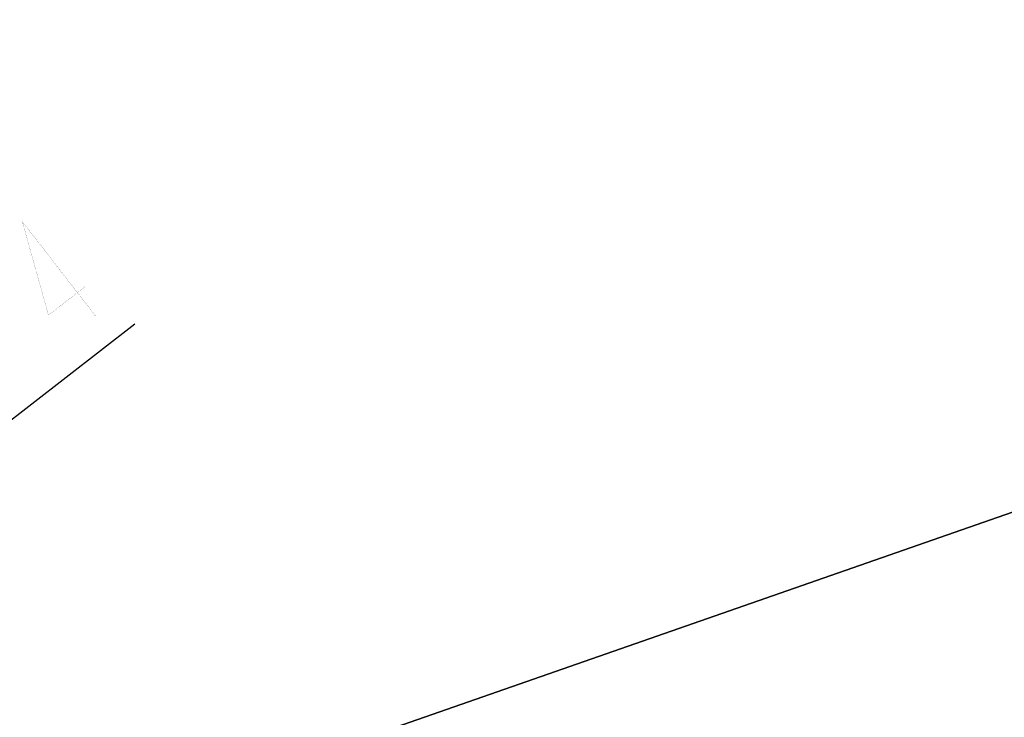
# Model space of a CAD drawing. Header units: millimetres. Extents: x 0 to 14268, y 0 to 10092.
# Tile 75 of 122: x 8460 to 9348, y 2928 to 3557. Entities that reach past the tile are written whole.
import ezdxf

# ---------------------------------------------------------------- set-up
doc = ezdxf.new("R2010")
doc.units = ezdxf.units.MM
doc.header["$LTSCALE"] = 784.74
doc.layers.get('0').update_dxf_attribs({"linetype": 'CONTINUOUS'})
doc.layers.add('运动范围-新_DXF_DIMENSION', color=7, linetype='CONTINUOUS')
doc.styles.get("Standard").update_dxf_attribs({"font": 'txt', "width": 0.7})
doc.dimstyles.new('DIMSTYLE_6', dxfattribs={"dimtxt": 108, "dimasz": 72, "dimexe": 1, "dimexo": 0, "dimtad": 1, "dimdsep": 46, "dimtxsty": 'Standard', "dimblk": '_FILLED', "dimblk1": '_FILLED', "dimblk2": '_FILLED', "dimcen": 0.09, "dimclrt": 5, "dimazin": 2, "dimtp": 0.8, "dimtm": 0.8, "dimtfac": 1, "dimtofl": 0, "dimtmove": 0, "dimatfit": 3, "dimldrblk": '_FILLED', "dimfxl": 0, "dimtolj": 1, "dimarcsym": 0})
doc.dimstyles.new('DIMSTYLE_7', dxfattribs={"dimtxt": 108, "dimasz": 72, "dimexe": 1, "dimexo": 0, "dimtad": 1, "dimdsep": 46, "dimtxsty": 'Standard', "dimblk": '_FILLED', "dimblk1": '_FILLED', "dimblk2": '_FILLED', "dimcen": 0.09, "dimclrt": 5, "dimazin": 2, "dimtp": 2, "dimtm": 2, "dimtfac": 1, "dimtofl": 0, "dimtmove": 0, "dimatfit": 3, "dimldrblk": '_FILLED', "dimfxl": 0, "dimtolj": 1, "dimarcsym": 0})

# ---------------------------------------------------------------- blocks, each defined once
blk = doc.blocks.new('_FILLED')
at = {"color": 0, "linetype": 'ByBlock'}
blk.add_solid([(0, 0), (-1, 0.167), (-1, -0.167)], dxfattribs=at)
blk = doc.blocks.new('*D7')
at = {"layer": '运动范围-新_DXF_DIMENSION', "color": 2, "linetype": 'Continuous', "transparency": 16777216}
for p, q in [((7521.38, 2473.77), (8564, 3282.69)), ((8243.52, 3034.04), (7521.38, 2473.77)), ((8243.52, 3034.04), (8243.52, 3034.04))]:
    blk.add_line(p, q, dxfattribs=at)
at = {"layer": '运动范围-新_DXF_DIMENSION', "color": 2, "linetype": 'Continuous', "transparency": 16777216, "xscale": 72, "yscale": 72, "zscale": 72, "rotation": 217.805634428}
blk.add_blockref('_FILLED', (8243.52, 3034.04), dxfattribs=at)
blk = doc.blocks.new('*D8')
at = {"layer": '运动范围-新_DXF_DIMENSION', "color": 2, "linetype": 'Continuous', "transparency": 16777216}
for p, q in [((7521.38, 2473.77), (10628.18, 3556.87)), ((10055.22, 3357.12), (7521.38, 2473.77)), ((10055.22, 3357.12), (10055.22, 3357.12))]:
    blk.add_line(p, q, dxfattribs=at)
at = {"layer": '运动范围-新_DXF_DIMENSION', "color": 2, "linetype": 'Continuous', "transparency": 16777216, "xscale": 72, "yscale": 72, "zscale": 72, "rotation": 199.2197259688}
blk.add_blockref('_FILLED', (10055.22, 3357.12), dxfattribs=at)

msp = doc.modelspace()

# ---------------------------------------------------------------- linework, layer by layer
at = {"layer": '运动范围-新_DXF_DIMENSION', "color": 5, "linetype": 'Continuous', "const_width": 0.12}
msp.add_lwpolyline([(8528.786, 3289.539), (8462.583, 3374.869), (8486.103, 3290.597), (8519.701, 3316.665)], dxfattribs=at)

# ---------------------------------------------------------------- dimensions: what is measured, and where the dimension line sits
at = {"layer": '运动范围-新_DXF_DIMENSION', "color": 2, "linetype": 'Continuous'}
for mpoint, dimstyle, picture, middle in [((10055.218, 3357.123), 'DIMSTYLE_7', '*D8', (10119.59, 3408.158)), ((8243.523, 3034.044), 'DIMSTYLE_6', '*D7', (8308.529, 3118.652))]:
    dim = msp.add_radius_dim(center=(7521.383, 2473.768), mpoint=mpoint, text='R<>', dimstyle=dimstyle, override={"dimpost": '<>'}, dxfattribs=at)
    dim.commit()
    dim.dimension.update_dxf_attribs({"geometry": picture, "text_midpoint": middle, "dimtype": 164})

doc.saveas('drawing.dxf')
